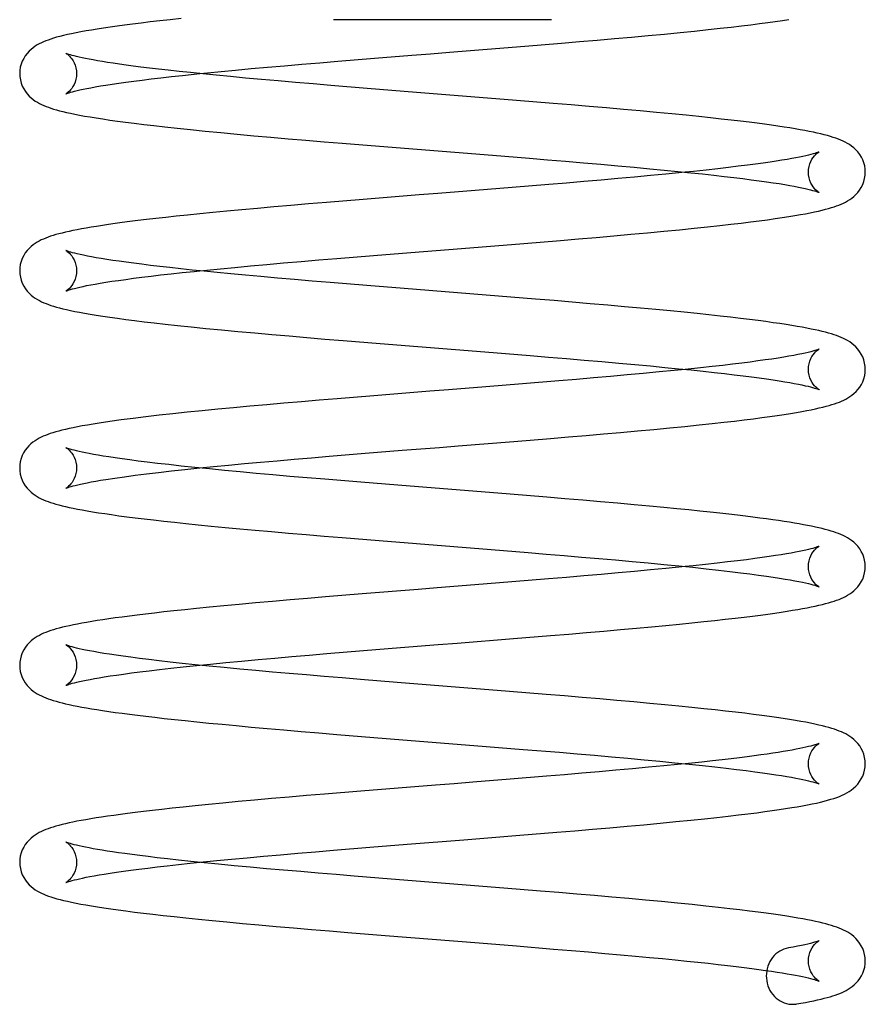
# Model space of a CAD drawing. Header units: inches. Extents: x 0 to 162, y 0 to 105.
# Tile 1 of 80: x 22.695 to 23.424, y 11.494 to 12.342. Entities that reach past the tile are written whole.
import ezdxf

# ---------------------------------------------------------------- set-up
doc = ezdxf.new("R2010")
doc.units = ezdxf.units.IN
doc.header["$LTSCALE"] = 8.904762
doc.header["$MEASUREMENT"] = 0
doc.linetypes.add('HIDDEN', pattern=[0.2, 0.1, -0.1])
doc.layers.get('0').update_dxf_attribs({"linetype": 'CONTINUOUS'})
doc.layers.add('DEFAULT_2', color=8, linetype='HIDDEN')

msp = doc.modelspace()

# ---------------------------------------------------------------- linework, layer by layer
at = {"color": 7, "linetype": 'Continuous'}
for p, q in [((23.15343, 12.34222), (22.96544, 12.34222)), ((23.09804, 12.31682), (23.13028, 12.31942)), ((23.13028, 12.31942), (23.16195, 12.32202)), ((22.96915, 12.30647), (23.00072, 12.30905)), ((23.0264, 12.2804), (22.9945, 12.28297)), ((23.12329, 12.27266), (23.0264, 12.2804)), ((23.00502, 12.23311), (23.10248, 12.22533)), ((23.11962, 12.1976), (23.08764, 12.19504)), ((23.15097, 12.20017), (23.11962, 12.1976)), ((22.99113, 12.18732), (22.95953, 12.18473)), ((23.0973, 12.14681), (23.12956, 12.1494)), ((23.12956, 12.1494), (23.16124, 12.15201)), ((22.96845, 12.13645), (23, 12.13903)), ((23, 12.13903), (23.0322, 12.14162)), ((23.02632, 12.11045), (22.99425, 12.11303)), ((23.10761, 12.10397), (23.02632, 12.11045)), ((23.00575, 12.0631), (23.10321, 12.05532)), ((23.12852, 12.02837), (23.09675, 12.02581)), ((23.15962, 12.03093), (23.12852, 12.02837)), ((23.00022, 12.0181), (22.9686, 12.01552)), ((23.12102, 11.97876), (23.15255, 11.98133)), ((22.96167, 11.96594), (22.9928, 11.96849)), ((22.9928, 11.96849), (23.02459, 11.97106)), ((23.02094, 11.94093), (22.98911, 11.9435)), ((23.11773, 11.9332), (23.02094, 11.94093)), ((23.00485, 11.89322), (23.10146, 11.8855)), ((23.1193, 11.85767), (23.08721, 11.85509)), ((23.15079, 11.86024), (23.1193, 11.85767)), ((22.99024, 11.84734), (22.95865, 11.84475)), ((23.12054, 11.80876), (23.15254, 11.81138)), ((22.95984, 11.79583), (22.99121, 11.79841)), ((22.99121, 11.79841), (23.02329, 11.801)), ((23.11719, 11.76329), (23.02044, 11.77101)), ((23.00035, 11.72362), (23.09716, 11.71589)), ((23.09716, 11.71589), (23.12905, 11.71332)), ((23.1491, 11.69015), (23.11769, 11.68758)), ((23.02111, 11.67987), (22.98911, 11.67729)), ((22.98911, 11.67729), (22.95767, 11.67471)), ((23.12621, 11.63927), (23.15795, 11.64187)), ((22.96534, 11.62633), (22.99679, 11.62891)), ((22.99679, 11.62891), (23.02891, 11.63149)), ((23.11218, 11.59373), (23.01519, 11.60148)), ((23.00993, 11.5529), (23.09109, 11.54642)), ((23.09109, 11.54642), (23.1233, 11.54383))]:
    msp.add_line(p, q, dxfattribs=at)
for points in [[(22.83407, 12.3432), (22.82469, 12.3422), (22.81584, 12.34122), (22.80751, 12.34026), (22.79967, 12.33933), (22.7923, 12.33842), (22.78538, 12.33753), (22.7789, 12.33665), (22.77283, 12.3358), (22.76714, 12.33497), (22.76181, 12.33414), (22.75682, 12.33333), (22.75214, 12.33253), (22.74774, 12.33174), (22.74361, 12.33095), (22.73974, 12.33017), (22.73613, 12.32938), (22.73277, 12.3286), (22.72966, 12.32782), (22.72678, 12.32705), (22.72411, 12.32627), (22.72165, 12.32549), (22.71941, 12.32471), (22.71738, 12.32395), (22.71548, 12.32316), (22.71366, 12.32233), (22.71186, 12.32143), (22.71007, 12.32044), (22.7083, 12.31933), (22.70653, 12.31808), (22.70476, 12.31665), (22.70303, 12.31502), (22.70136, 12.31318), (22.69979, 12.31112), (22.69839, 12.30887), (22.69718, 12.30645), (22.69621, 12.30387), (22.69549, 12.30116), (22.69506, 12.29835), (22.69494, 12.29575)], [(23.16195, 12.32202), (23.17747, 12.32332), (23.19273, 12.32463), (23.20768, 12.32593), (23.22233, 12.32724), (23.23673, 12.32855), (23.25076, 12.32987), (23.26419, 12.33118), (23.27681, 12.33245), (23.28843, 12.33367), (23.29893, 12.33481), (23.30841, 12.33588), (23.31711, 12.3369), (23.32521, 12.3379), (23.33276, 12.33887), (23.3398, 12.33981), (23.34634, 12.34073), (23.35241, 12.34162), (23.35804, 12.3425)], [(23.00072, 12.30905), (23.03294, 12.31163), (23.0492, 12.31293), (23.0655, 12.31423), (23.09804, 12.31682)], [(22.9945, 12.28297), (22.96322, 12.28553), (22.94781, 12.28682), (22.93262, 12.28812), (22.91777, 12.28941), (22.90342, 12.29068), (22.88969, 12.29193), (22.87668, 12.29315), (22.86443, 12.29433), (22.85294, 12.29547), (22.84222, 12.29657), (22.83228, 12.29762), (22.82308, 12.29863), (22.81458, 12.2996), (22.80674, 12.30053), (22.7995, 12.30142), (22.79282, 12.30227), (22.78664, 12.3031), (22.78091, 12.3039), (22.77562, 12.30467), (22.77073, 12.30541), (22.76623, 12.30613), (22.76209, 12.30682), (22.7583, 12.30749), (22.75484, 12.30814), (22.75168, 12.30876), (22.74882, 12.30936), (22.74624, 12.30993), (22.74393, 12.31047), (22.74189, 12.31098), (22.74012, 12.31146), (22.7386, 12.3119), (22.73734, 12.31229), (22.73634, 12.31263), (22.73558, 12.31291), (22.73506, 12.31312), (22.73479, 12.31324), (22.73478, 12.31325)], [(22.85014, 12.29575), (22.85671, 12.29642), (22.86851, 12.29758), (22.88108, 12.29878), (22.89443, 12.30001), (22.90851, 12.30128), (22.92318, 12.30258), (22.93828, 12.30388), (22.95363, 12.30518), (22.96915, 12.30647)], [(22.69494, 12.29575), (22.69506, 12.29316), (22.6955, 12.29033), (22.69621, 12.28762), (22.6972, 12.28502), (22.69841, 12.28259), (22.69983, 12.28032), (22.70142, 12.27826), (22.7031, 12.27641), (22.70486, 12.27478), (22.70663, 12.27336), (22.7084, 12.27211), (22.71018, 12.27101), (22.71197, 12.27002), (22.71379, 12.26911), (22.71567, 12.26826), (22.71763, 12.26746), (22.71969, 12.2667), (22.72187, 12.26595), (22.7242, 12.26521), (22.72669, 12.26449), (22.72936, 12.26376), (22.73225, 12.26303), (22.73536, 12.2623), (22.73873, 12.26156), (22.74241, 12.2608), (22.74643, 12.26001), (22.75084, 12.2592), (22.75565, 12.25837), (22.76088, 12.25751), (22.76652, 12.25664), (22.7726, 12.25574), (22.77916, 12.25482), (22.7862, 12.25388), (22.79377, 12.25291), (22.80189, 12.25191), (22.81061, 12.25089), (22.82012, 12.24981), (22.83066, 12.24867), (22.84232, 12.24745), (22.85497, 12.24618), (22.86842, 12.24487), (22.88247, 12.24354), (22.89687, 12.24223), (22.91153, 12.24092), (22.92648, 12.23962), (22.94175, 12.23832), (22.95728, 12.23701), (22.97303, 12.23571), (23.00502, 12.23311)], [(23.42394, 12.21078), (23.42381, 12.21336), (23.42339, 12.21613), (23.4227, 12.2188), (23.42174, 12.22136), (23.42054, 12.22379), (23.41913, 12.22608), (23.41752, 12.2282), (23.41579, 12.2301), (23.41398, 12.23178), (23.41214, 12.23325), (23.41031, 12.23452), (23.40849, 12.23564), (23.40664, 12.23665), (23.40476, 12.23757), (23.4028, 12.23844), (23.40077, 12.23925), (23.39862, 12.24004), (23.39635, 12.2408), (23.39393, 12.24154), (23.39135, 12.24228), (23.3886, 12.24301), (23.38566, 12.24373), (23.38252, 12.24446), (23.37917, 12.24518), (23.37561, 12.24591), (23.3718, 12.24664), (23.36775, 12.24738), (23.36342, 12.24813), (23.3588, 12.24889), (23.35388, 12.24966), (23.34863, 12.25045), (23.34304, 12.25125), (23.33706, 12.25207), (23.33065, 12.25292), (23.32376, 12.25379), (23.31634, 12.2547), (23.30835, 12.25564), (23.29973, 12.25661), (23.29045, 12.25762), (23.28041, 12.25868), (23.26939, 12.25981), (23.25716, 12.26102), (23.24389, 12.26229), (23.22994, 12.26358), (23.21555, 12.26488), (23.20079, 12.26618), (23.18574, 12.26748), (23.17043, 12.26878), (23.15491, 12.27007), (23.12329, 12.27266)], [(23.10248, 12.22533), (23.13438, 12.22275), (23.15007, 12.22146), (23.16559, 12.22017), (23.18094, 12.21887), (23.19603, 12.21757), (23.21069, 12.21628), (23.22475, 12.21501), (23.23807, 12.21377), (23.25061, 12.21258), (23.26239, 12.21142), (23.27342, 12.2103), (23.28371, 12.20922), (23.29331, 12.20818), (23.30226, 12.20717), (23.31061, 12.20619), (23.3184, 12.20524), (23.32565, 12.20431), (23.33239, 12.20341), (23.33862, 12.20254), (23.34436, 12.2017), (23.34962, 12.20089), (23.35442, 12.20011), (23.35877, 12.19936), (23.36269, 12.19865), (23.3662, 12.19797), (23.36932, 12.19733), (23.37208, 12.19673), (23.37452, 12.19616), (23.37667, 12.19563), (23.37852, 12.19514), (23.3801, 12.19468), (23.38141, 12.19428), (23.38245, 12.19393), (23.38324, 12.19364), (23.38377, 12.19342), (23.38407, 12.1933), (23.38409, 12.19329)], [(23.26873, 12.21078), (23.25184, 12.2091), (23.23864, 12.20783), (23.22484, 12.20656), (23.21065, 12.20527), (23.19615, 12.204), (23.18136, 12.20272), (23.1663, 12.20144), (23.15097, 12.20017)], [(23.16124, 12.15201), (23.17678, 12.15331), (23.19205, 12.15461), (23.20701, 12.15591), (23.22168, 12.15722), (23.23608, 12.15854), (23.25014, 12.15986), (23.26362, 12.16117), (23.27629, 12.16244), (23.28799, 12.16367), (23.29858, 12.16482), (23.30812, 12.16589), (23.31686, 12.16692), (23.32499, 12.16792), (23.33257, 12.16889), (23.33964, 12.16983), (23.3462, 12.17075), (23.3523, 12.17165), (23.35795, 12.17253), (23.36318, 12.17339), (23.368, 12.17422), (23.37242, 12.17503), (23.37645, 12.17582), (23.38013, 12.17658), (23.38351, 12.17732), (23.38662, 12.17806), (23.38951, 12.17878), (23.39219, 12.17951), (23.39468, 12.18024), (23.397, 12.18097), (23.39918, 12.18172), (23.40124, 12.18249), (23.4032, 12.18329), (23.40508, 12.18413), (23.40691, 12.18504), (23.4087, 12.18603), (23.41047, 12.18713), (23.41224, 12.18838), (23.41402, 12.18981), (23.41577, 12.19144), (23.41746, 12.19328), (23.41904, 12.19535), (23.42046, 12.19761), (23.42168, 12.20004), (23.42266, 12.20264), (23.42338, 12.20536), (23.42381, 12.20818), (23.42394, 12.21078)], [(23.08764, 12.19504), (23.05537, 12.19246), (23.03922, 12.19118), (22.99113, 12.18732)], [(22.95953, 12.18473), (22.94401, 12.18343), (22.92883, 12.18214), (22.9141, 12.18086), (22.89991, 12.1796), (22.88635, 12.17837), (22.8735, 12.17717), (22.86143, 12.17601), (22.85018, 12.1749), (22.8397, 12.17384), (22.82994, 12.17281), (22.82082, 12.17182), (22.81231, 12.17086), (22.80435, 12.16994), (22.79691, 12.16904), (22.78994, 12.16816), (22.78342, 12.16731), (22.77732, 12.16648), (22.77162, 12.16567), (22.76628, 12.16488), (22.76129, 12.16411), (22.75663, 12.16335), (22.75227, 12.1626), (22.7482, 12.16187), (22.7444, 12.16115), (22.74084, 12.16044), (22.73752, 12.15973), (22.7344, 12.15903), (22.73149, 12.15833), (22.72876, 12.15763), (22.7262, 12.15693), (22.7238, 12.15622), (22.72154, 12.1555), (22.71941, 12.15476), (22.71738, 12.15399), (22.71545, 12.15319), (22.71359, 12.15235), (22.71178, 12.15144), (22.71001, 12.15045), (22.70825, 12.14934), (22.7065, 12.1481), (22.70474, 12.14667), (22.703, 12.14504), (22.70134, 12.1432), (22.69977, 12.14114), (22.69837, 12.13889), (22.69717, 12.13647), (22.6962, 12.13389), (22.69549, 12.1312), (22.69506, 12.1284), (22.69494, 12.1258)], [(23.0322, 12.14162), (23.06476, 12.14421), (23.0973, 12.14681)], [(22.99425, 12.11303), (22.96266, 12.11563), (22.94707, 12.11693), (22.93181, 12.11823), (22.91705, 12.11952), (22.90295, 12.12077), (22.88962, 12.12198), (22.87704, 12.12316), (22.86519, 12.1243), (22.85404, 12.1254), (22.84356, 12.12647), (22.83372, 12.12751), (22.8245, 12.12852), (22.81587, 12.12949), (22.80782, 12.13044), (22.80031, 12.13136), (22.79331, 12.13225), (22.78681, 12.13312), (22.78078, 12.13396), (22.77518, 12.13478), (22.77001, 12.13557), (22.76525, 12.13634), (22.76089, 12.13708), (22.75691, 12.13779), (22.75331, 12.13848), (22.75007, 12.13914), (22.74718, 12.13976), (22.74462, 12.14035), (22.74241, 12.1409), (22.7405, 12.1414), (22.7389, 12.14186), (22.73757, 12.14227), (22.7365, 12.14262), (22.73569, 12.14292), (22.73513, 12.14314), (22.73482, 12.14328), (22.73479, 12.14328)], [(22.85014, 12.1258), (22.85626, 12.12642), (22.86801, 12.12758), (22.88053, 12.12877), (22.89382, 12.13), (22.90786, 12.13127), (22.9225, 12.13256), (22.93758, 12.13386), (22.95293, 12.13516), (22.96845, 12.13645)], [(22.69494, 12.1258), (22.69506, 12.1232), (22.6955, 12.12038), (22.69621, 12.11766), (22.6972, 12.11507), (22.69841, 12.11263), (22.69983, 12.11037), (22.70142, 12.1083), (22.7031, 12.10646), (22.70486, 12.10483), (22.70663, 12.1034), (22.7084, 12.10216), (22.71018, 12.10105), (22.71197, 12.10006), (22.71379, 12.09915), (22.71567, 12.09831), (22.71763, 12.09751), (22.71969, 12.09674), (22.72187, 12.09599), (22.7242, 12.09526), (22.72669, 12.09453), (22.72937, 12.09381), (22.73225, 12.09308), (22.73537, 12.09234), (22.73875, 12.0916), (22.74244, 12.09083), (22.74648, 12.09005), (22.7509, 12.08924), (22.75573, 12.0884), (22.76097, 12.08754), (22.76663, 12.08666), (22.77274, 12.08577), (22.77932, 12.08484), (22.78639, 12.0839), (22.79399, 12.08292), (22.80214, 12.08193), (22.8109, 12.0809), (22.82048, 12.07982), (22.83111, 12.07866), (22.84284, 12.07744), (22.85555, 12.07616), (22.86905, 12.07485), (22.88312, 12.07353), (22.89752, 12.07221), (22.9122, 12.07091), (22.92716, 12.06961), (22.94244, 12.0683), (22.95799, 12.067), (22.97374, 12.0657), (23.00575, 12.0631)], [(23.42394, 12.04082), (23.42381, 12.04344), (23.42337, 12.04627), (23.42265, 12.04899), (23.42166, 12.05158), (23.42045, 12.05402), (23.41902, 12.05628), (23.41744, 12.05834), (23.41575, 12.06018), (23.41399, 12.06181), (23.41222, 12.06324), (23.41045, 12.06448), (23.40868, 12.06558), (23.40689, 12.06657), (23.40506, 12.06748), (23.40318, 12.06832), (23.40121, 12.06912), (23.39916, 12.06989), (23.39699, 12.07063), (23.39469, 12.07136), (23.39224, 12.07207), (23.38964, 12.07278), (23.38685, 12.07349), (23.38386, 12.0742), (23.38067, 12.07491), (23.37724, 12.07562), (23.37356, 12.07635), (23.3696, 12.07709), (23.36532, 12.07785), (23.36072, 12.07862), (23.35574, 12.07942), (23.35036, 12.08024), (23.34455, 12.08108), (23.33826, 12.08196), (23.33147, 12.08286), (23.32415, 12.08379), (23.31628, 12.08475), (23.30785, 12.08574), (23.29883, 12.08676), (23.28918, 12.08781), (23.27885, 12.08889), (23.26781, 12.09001), (23.25602, 12.09117), (23.24349, 12.09237), (23.23026, 12.0936), (23.21635, 12.09486), (23.20184, 12.09614), (23.1868, 12.09744), (23.17135, 12.09875), (23.15561, 12.10006), (23.13972, 12.10137), (23.10761, 12.10397)], [(23.10321, 12.05532), (23.1351, 12.05274), (23.15078, 12.05145), (23.1663, 12.05015), (23.18164, 12.04885), (23.19671, 12.04755), (23.21134, 12.04626), (23.22535, 12.045), (23.23862, 12.04377), (23.25111, 12.04257), (23.26284, 12.04142), (23.27381, 12.04031), (23.28406, 12.03923), (23.29362, 12.03819), (23.30254, 12.03718), (23.31085, 12.0362), (23.31861, 12.03525), (23.32584, 12.03433), (23.33255, 12.03344), (23.33875, 12.03257), (23.34447, 12.03173), (23.34971, 12.03092), (23.35449, 12.03014), (23.35883, 12.02939), (23.36273, 12.02868), (23.36622, 12.02801), (23.36933, 12.02737), (23.37209, 12.02677), (23.37453, 12.02621), (23.37667, 12.02567), (23.37853, 12.02518), (23.3801, 12.02473), (23.38141, 12.02432), (23.38245, 12.02397), (23.38324, 12.02369), (23.38377, 12.02347), (23.38407, 12.02334), (23.38409, 12.02333)], [(23.15255, 11.98133), (23.16805, 11.98262), (23.18333, 11.98391), (23.19832, 11.9852), (23.213, 11.98649), (23.2274, 11.98779), (23.24155, 11.98909), (23.25528, 11.9904), (23.26836, 11.99169), (23.2806, 11.99293), (23.29184, 11.99412), (23.30197, 11.99524), (23.31115, 11.99629), (23.3196, 11.9973), (23.32749, 11.99828), (23.33484, 11.99923), (23.34169, 12.00016), (23.34806, 12.00107), (23.35397, 12.00195), (23.35946, 12.00282), (23.36453, 12.00366), (23.36921, 12.00448), (23.37349, 12.00528), (23.3774, 12.00605), (23.38097, 12.0068), (23.38425, 12.00754), (23.38728, 12.00826), (23.3901, 12.00898), (23.39271, 12.0097), (23.39514, 12.01042), (23.39741, 12.01115), (23.39955, 12.01189), (23.40157, 12.01266), (23.40349, 12.01346), (23.40534, 12.0143), (23.40715, 12.01521), (23.40891, 12.01621), (23.41067, 12.01731), (23.41242, 12.01856), (23.41418, 12.01999), (23.41591, 12.02163), (23.41757, 12.02347), (23.41913, 12.02553), (23.42053, 12.02777), (23.42172, 12.03019), (23.42269, 12.03277), (23.42339, 12.03546), (23.42381, 12.03826), (23.42394, 12.04082)], [(23.26874, 12.04082), (23.25902, 12.03984), (23.24611, 12.03859), (23.2325, 12.03731), (23.21855, 12.03603), (23.20431, 12.03476), (23.18975, 12.03349), (23.17483, 12.03221), (23.15962, 12.03093)], [(23.09675, 12.02581), (23.06458, 12.02324), (23.04843, 12.02196), (23.00022, 12.0181)], [(22.9686, 12.01552), (22.95306, 12.01423), (22.93774, 12.01294), (22.92268, 12.01165), (22.90791, 12.01036), (22.89346, 12.00906), (22.87935, 12.00776), (22.86564, 12.00646), (22.85233, 12.00516), (22.83946, 12.00386), (22.82706, 12.00255), (22.81514, 12.00123), (22.80372, 11.99991), (22.79281, 11.99857), (22.78244, 11.99723), (22.77263, 11.99586), (22.76353, 11.9945)], [(22.76353, 11.9945), (22.75832, 11.99367), (22.75342, 11.99285), (22.74892, 11.99205), (22.7448, 11.99128), (22.74102, 11.99052), (22.73753, 11.98978), (22.73431, 11.98906), (22.73132, 11.98834), (22.72856, 11.98762), (22.72598, 11.98691), (22.72358, 11.9862), (22.72132, 11.98547), (22.71921, 11.98473), (22.7172, 11.98397), (22.71529, 11.98317), (22.71345, 11.98233), (22.71166, 11.98142), (22.7099, 11.98042), (22.70815, 11.97932), (22.7064, 11.97807), (22.70465, 11.97664), (22.70293, 11.97501), (22.70127, 11.97317), (22.69972, 11.97112), (22.69833, 11.96887), (22.69715, 11.96646), (22.69619, 11.9639), (22.69549, 11.96121), (22.69506, 11.95843), (22.69494, 11.95584)], [(23.02459, 11.97106), (23.05674, 11.97362), (23.07287, 11.9749), (23.12102, 11.97876)], [(22.98911, 11.9435), (22.95796, 11.94606), (22.94275, 11.94734), (22.92781, 11.94862), (22.91318, 11.9499), (22.89892, 11.95118), (22.88507, 11.95245), (22.87161, 11.95372), (22.8585, 11.955), (22.84591, 11.95627), (22.83413, 11.95751), (22.82337, 11.95869), (22.81363, 11.9598), (22.80488, 11.96084), (22.79699, 11.96183), (22.78982, 11.96276), (22.78328, 11.96365), (22.77733, 11.9645), (22.77192, 11.96532), (22.767, 11.9661), (22.76255, 11.96684), (22.75853, 11.96754), (22.75492, 11.96821), (22.75168, 11.96885), (22.74878, 11.96945), (22.74619, 11.97003), (22.74388, 11.97057), (22.74184, 11.97108), (22.74008, 11.97156), (22.73857, 11.972), (22.73732, 11.97239), (22.73632, 11.97273), (22.73557, 11.97301), (22.73506, 11.97321), (22.73479, 11.97333), (22.73478, 11.97334)], [(22.85013, 11.95585), (22.86199, 11.95703), (22.87507, 11.9583), (22.8886, 11.95957), (22.90253, 11.96084), (22.91684, 11.96211), (22.93149, 11.96338), (22.94645, 11.96466), (22.96167, 11.96594)], [(22.69494, 11.95585), (22.69506, 11.95327), (22.69549, 11.95047), (22.69619, 11.94777), (22.69716, 11.94519), (22.69836, 11.94277), (22.69976, 11.94052), (22.70132, 11.93846), (22.70299, 11.93662), (22.70473, 11.93498), (22.70649, 11.93355), (22.70825, 11.93231), (22.71001, 11.9312), (22.71178, 11.93021), (22.71359, 11.9293), (22.71545, 11.92845), (22.71738, 11.92765), (22.71941, 11.92689), (22.72155, 11.92614), (22.72382, 11.92542), (22.72623, 11.9247), (22.72882, 11.924), (22.73158, 11.92329), (22.73455, 11.92258), (22.73773, 11.92186), (22.74114, 11.92114), (22.74483, 11.92041), (22.74881, 11.91966), (22.75312, 11.91889), (22.75778, 11.91811), (22.76283, 11.9173), (22.76827, 11.91646), (22.77414, 11.91561), (22.78044, 11.91473), (22.78721, 11.91383), (22.79444, 11.91291), (22.80217, 11.91197), (22.81039, 11.911), (22.81913, 11.91001), (22.82842, 11.909), (22.83829, 11.90795), (22.84882, 11.90688), (22.86004, 11.90577), (22.872, 11.90462), (22.88469, 11.90343), (22.89808, 11.90221), (22.91211, 11.90096), (22.92672, 11.89969), (22.94182, 11.8984), (22.9573, 11.8971), (22.97303, 11.8958), (23.00485, 11.89322)], [(23.42394, 11.87087), (23.42381, 11.87349), (23.42338, 11.87629), (23.42267, 11.87898), (23.4217, 11.88154), (23.4205, 11.88396), (23.41909, 11.88622), (23.4175, 11.88832), (23.41578, 11.8902), (23.41399, 11.89186), (23.41217, 11.89332), (23.41036, 11.89458), (23.40853, 11.89571), (23.40669, 11.89672), (23.40481, 11.89764), (23.40289, 11.89849), (23.40091, 11.89929), (23.39884, 11.90005), (23.39668, 11.90078), (23.39441, 11.90149), (23.392, 11.90219), (23.38946, 11.90287), (23.38676, 11.90355), (23.3839, 11.90423), (23.38087, 11.90491), (23.37765, 11.90559), (23.37424, 11.90626), (23.37064, 11.90695), (23.36683, 11.90763), (23.3628, 11.90832), (23.35853, 11.90902), (23.35401, 11.90973), (23.34922, 11.91045), (23.34414, 11.91119), (23.33876, 11.91193), (23.33306, 11.9127), (23.327, 11.91348), (23.32057, 11.91428), (23.31371, 11.9151), (23.3064, 11.91595), (23.29858, 11.91683), (23.29023, 11.91774), (23.28129, 11.91868), (23.27172, 11.91967), (23.26142, 11.92069), (23.25022, 11.92178), (23.23795, 11.92293), (23.22464, 11.92415), (23.21044, 11.92543), (23.19558, 11.92673), (23.18038, 11.92803), (23.16502, 11.92932), (23.14945, 11.93061), (23.11773, 11.9332)], [(23.10146, 11.8855), (23.13322, 11.88294), (23.14883, 11.88165), (23.1642, 11.88038), (23.17931, 11.8791), (23.19414, 11.87782), (23.20867, 11.87655), (23.22291, 11.87527), (23.2368, 11.87398), (23.25023, 11.8727), (23.2631, 11.87144), (23.27528, 11.8702), (23.28672, 11.86899), (23.29738, 11.86781), (23.30723, 11.86668), (23.31627, 11.86559), (23.3245, 11.86455), (23.33195, 11.86356), (23.33864, 11.86263), (23.34464, 11.86175), (23.35003, 11.86091), (23.35487, 11.86012), (23.35922, 11.85937), (23.36312, 11.85866), (23.3666, 11.85798), (23.36969, 11.85734), (23.37244, 11.85674), (23.37485, 11.85617), (23.37696, 11.85565), (23.37877, 11.85516), (23.38031, 11.85471), (23.38157, 11.85431), (23.38257, 11.85398), (23.38332, 11.8537), (23.38382, 11.8535), (23.38408, 11.85338), (23.3841, 11.85337)], [(23.26872, 11.87087), (23.2519, 11.86919), (23.23883, 11.86794), (23.22505, 11.86666), (23.21079, 11.86538), (23.19623, 11.86409), (23.18139, 11.86281), (23.16623, 11.86153), (23.15079, 11.86024)], [(23.15254, 11.81138), (23.16827, 11.81268), (23.18366, 11.81398), (23.19858, 11.81527), (23.21293, 11.81653), (23.22666, 11.81776), (23.23971, 11.81897), (23.25205, 11.82013), (23.26364, 11.82126), (23.27451, 11.82235), (23.28471, 11.82341), (23.29427, 11.82443), (23.30322, 11.82542), (23.3116, 11.82639), (23.31944, 11.82732), (23.32675, 11.82823), (23.33356, 11.82911), (23.3399, 11.82996), (23.3458, 11.83079), (23.3513, 11.83159), (23.35643, 11.83238), (23.36121, 11.83315), (23.36568, 11.8339), (23.36986, 11.83465), (23.37375, 11.83538), (23.37739, 11.8361), (23.38079, 11.83681), (23.38397, 11.83752), (23.38694, 11.83822), (23.38972, 11.83893), (23.39232, 11.83964), (23.39476, 11.84035), (23.39705, 11.84108), (23.39922, 11.84182), (23.40127, 11.84259), (23.40323, 11.84339), (23.40511, 11.84424), (23.40693, 11.84515), (23.40872, 11.84614), (23.41049, 11.84724), (23.41226, 11.84848), (23.41403, 11.84991), (23.41578, 11.85154), (23.41747, 11.85339), (23.41905, 11.85545), (23.42047, 11.85771), (23.42168, 11.86014), (23.42266, 11.86274), (23.42338, 11.86545), (23.42381, 11.86827), (23.42394, 11.87087)], [(23.08721, 11.85509), (23.0548, 11.85251), (23.03857, 11.85122), (22.99024, 11.84734)], [(22.95865, 11.84475), (22.94319, 11.84345), (22.92797, 11.84215), (22.91294, 11.84085), (22.89822, 11.83954), (22.88409, 11.83825), (22.87082, 11.83701), (22.85858, 11.83583), (22.84746, 11.83472), (22.8373, 11.83368), (22.82792, 11.83268), (22.81919, 11.83173), (22.81106, 11.83081), (22.80344, 11.82992), (22.7963, 11.82905), (22.78959, 11.82821), (22.78328, 11.82738), (22.77735, 11.82658), (22.77179, 11.82579), (22.76655, 11.82501), (22.76163, 11.82425), (22.75701, 11.8235), (22.75267, 11.82276), (22.7486, 11.82204), (22.74478, 11.82132), (22.7412, 11.8206), (22.73785, 11.8199), (22.73471, 11.81919), (22.73176, 11.81849), (22.729, 11.81779), (22.72642, 11.81708), (22.72399, 11.81637), (22.72171, 11.81564), (22.71956, 11.8149), (22.71752, 11.81414), (22.71557, 11.81334), (22.7137, 11.81249), (22.71188, 11.81158), (22.7101, 11.81059), (22.70834, 11.80949), (22.70658, 11.80825), (22.70481, 11.80682), (22.70306, 11.80519), (22.70138, 11.80335), (22.69981, 11.80129), (22.6984, 11.79903), (22.69719, 11.79661), (22.69621, 11.79402), (22.6955, 11.79131), (22.69507, 11.7885), (22.69494, 11.78589)], [(23.02329, 11.801), (23.05574, 11.80359), (23.07201, 11.80488), (23.12054, 11.80876)], [(23.02044, 11.77101), (22.98862, 11.77358), (22.97296, 11.77486), (22.95751, 11.77614), (22.9423, 11.77743), (22.92737, 11.77871), (22.91279, 11.77998), (22.89855, 11.78126), (22.88463, 11.78254), (22.87113, 11.78381), (22.8583, 11.78507), (22.8463, 11.78628), (22.83513, 11.78745), (22.82476, 11.78858), (22.81518, 11.78967), (22.80636, 11.79071), (22.79827, 11.79171), (22.79088, 11.79266), (22.78416, 11.79358), (22.77804, 11.79444), (22.7725, 11.79527), (22.76746, 11.79607), (22.76291, 11.79682), (22.7588, 11.79754), (22.75511, 11.79822), (22.75181, 11.79887), (22.74887, 11.79948), (22.74624, 11.80006), (22.74391, 11.80061), (22.74186, 11.80113), (22.74008, 11.80161), (22.73857, 11.80205), (22.73731, 11.80244), (22.73631, 11.80278), (22.73556, 11.80306), (22.73505, 11.80326), (22.73479, 11.80338), (22.73477, 11.80338)], [(22.85014, 11.78589), (22.85955, 11.78684), (22.87262, 11.78811), (22.8863, 11.7894), (22.90039, 11.79069), (22.9148, 11.79198), (22.92952, 11.79326), (22.94453, 11.79454), (22.95984, 11.79583)], [(22.69494, 11.78589), (22.69506, 11.78331), (22.69549, 11.7805), (22.6962, 11.7778), (22.69717, 11.77522), (22.69837, 11.77279), (22.69978, 11.77054), (22.70135, 11.76848), (22.70302, 11.76663), (22.70476, 11.765), (22.70653, 11.76357), (22.70829, 11.76232), (22.71005, 11.76122), (22.71183, 11.76023), (22.71364, 11.75932), (22.7155, 11.75847), (22.71745, 11.75767), (22.71948, 11.7569), (22.72163, 11.75616), (22.7239, 11.75544), (22.72631, 11.75473), (22.72889, 11.75402), (22.73163, 11.75332), (22.73457, 11.75262), (22.7377, 11.75192), (22.74104, 11.75121), (22.7446, 11.7505), (22.74841, 11.74978), (22.75248, 11.74905), (22.75683, 11.74831), (22.76147, 11.74756), (22.76641, 11.74679), (22.77169, 11.74601), (22.77732, 11.74521), (22.78331, 11.74439), (22.78969, 11.74356), (22.79648, 11.74271), (22.8037, 11.74183), (22.81139, 11.74093), (22.81957, 11.74001), (22.82829, 11.73906), (22.83759, 11.73807), (22.84751, 11.73706), (22.85811, 11.736), (22.86947, 11.7349), (22.88164, 11.73376), (22.89461, 11.73257), (22.90829, 11.73134), (22.92262, 11.73009), (22.93749, 11.72881), (22.95281, 11.72752), (22.96847, 11.72622), (23.00035, 11.72362)], [(23.42394, 11.70091), (23.42381, 11.70351), (23.42338, 11.70632), (23.42267, 11.70902), (23.4217, 11.7116), (23.42049, 11.71402), (23.41909, 11.71627), (23.41753, 11.71833), (23.41585, 11.72017), (23.41412, 11.7218), (23.41235, 11.72323), (23.4106, 11.72447), (23.40884, 11.72558), (23.40706, 11.72657), (23.40525, 11.72748), (23.4034, 11.72832), (23.40146, 11.72912), (23.39943, 11.72988), (23.39728, 11.73063), (23.39499, 11.73136), (23.39253, 11.73208), (23.38987, 11.73281), (23.38698, 11.73355), (23.38383, 11.73429), (23.38041, 11.73505), (23.3767, 11.73582), (23.37268, 11.73661), (23.36835, 11.73741), (23.36367, 11.73822), (23.35864, 11.73905), (23.35323, 11.7399), (23.34744, 11.74076), (23.34124, 11.74164), (23.33462, 11.74253), (23.32755, 11.74345), (23.32003, 11.74439), (23.31202, 11.74534), (23.30351, 11.74632), (23.29445, 11.74733), (23.28478, 11.74836), (23.27441, 11.74944), (23.26326, 11.75056), (23.25123, 11.75173), (23.2383, 11.75295), (23.22445, 11.75422), (23.20987, 11.75552), (23.19494, 11.75683), (23.17982, 11.75812), (23.16449, 11.75941), (23.14892, 11.7607), (23.11719, 11.76329)], [(23.12905, 11.71332), (23.16024, 11.71075), (23.17546, 11.70947), (23.19039, 11.70819), (23.20501, 11.70692), (23.21931, 11.70564), (23.23328, 11.70436), (23.24686, 11.70307), (23.25986, 11.70181), (23.2721, 11.70057), (23.28353, 11.69938), (23.29414, 11.69822), (23.30394, 11.69711), (23.31294, 11.69604), (23.32115, 11.69502), (23.3286, 11.69406), (23.33532, 11.69314), (23.34137, 11.69228), (23.34684, 11.69146), (23.35179, 11.69068), (23.35626, 11.68993), (23.36028, 11.68923), (23.3639, 11.68855), (23.36714, 11.68792), (23.37005, 11.68731), (23.37265, 11.68674), (23.37496, 11.68619), (23.377, 11.68568), (23.37877, 11.6852), (23.38028, 11.68476), (23.38153, 11.68437), (23.38254, 11.68403), (23.3833, 11.68375), (23.38381, 11.68355), (23.38408, 11.68343), (23.3841, 11.68342)], [(23.26873, 11.70091), (23.26216, 11.70025), (23.25015, 11.69907), (23.2371, 11.69783), (23.22325, 11.69655), (23.20897, 11.69526), (23.19445, 11.69398), (23.17964, 11.69271), (23.1645, 11.69143), (23.1491, 11.69015)], [(23.15795, 11.64187), (23.17351, 11.64317), (23.1888, 11.64447), (23.2038, 11.64577), (23.2185, 11.64707), (23.23294, 11.64838), (23.24708, 11.6497), (23.2607, 11.65102), (23.27347, 11.65229), (23.28523, 11.65351), (23.29597, 11.65466), (23.30574, 11.65576), (23.31464, 11.65679), (23.3228, 11.65778), (23.3303, 11.65873), (23.33723, 11.65964), (23.34366, 11.66053), (23.34966, 11.66139), (23.35524, 11.66224), (23.36045, 11.66307), (23.36531, 11.66388), (23.36985, 11.66469), (23.37408, 11.66548), (23.37805, 11.66628), (23.38176, 11.66707), (23.38522, 11.66786), (23.38846, 11.66865), (23.39147, 11.66944), (23.39427, 11.67025), (23.3969, 11.67107), (23.39936, 11.67192), (23.40168, 11.67279), (23.40386, 11.67371), (23.40593, 11.67468), (23.40793, 11.67573), (23.40989, 11.6769), (23.41184, 11.67822), (23.41376, 11.67973), (23.41564, 11.68145), (23.41742, 11.68338), (23.41905, 11.6855), (23.42048, 11.68779), (23.42169, 11.69021), (23.42266, 11.69278), (23.42337, 11.69546), (23.4238, 11.69827), (23.42394, 11.70091)], [(23.11769, 11.68758), (23.0857, 11.68502), (23.06957, 11.68373), (23.05341, 11.68244), (23.02111, 11.67987)], [(22.95767, 11.67471), (22.94229, 11.67342), (22.92712, 11.67213), (22.91215, 11.67082), (22.89748, 11.66952), (22.88337, 11.66823), (22.87, 11.66697), (22.85757, 11.66577), (22.84619, 11.66464), (22.83584, 11.66357), (22.82632, 11.66256), (22.8175, 11.66159), (22.8093, 11.66065), (22.80167, 11.65975), (22.79457, 11.65888), (22.78797, 11.65804), (22.7818, 11.65723), (22.77603, 11.65644), (22.77062, 11.65566), (22.76554, 11.6549), (22.76076, 11.65416), (22.75626, 11.65342), (22.75204, 11.6527), (22.74807, 11.65198), (22.74434, 11.65128), (22.74084, 11.65057), (22.73754, 11.64988), (22.73445, 11.64918), (22.73153, 11.64848), (22.7288, 11.64778), (22.72624, 11.64708), (22.72383, 11.64636), (22.72156, 11.64564), (22.71942, 11.6449), (22.71739, 11.64413), (22.71546, 11.64333), (22.7136, 11.64249), (22.71179, 11.64158), (22.71002, 11.64059), (22.70826, 11.63949), (22.70651, 11.63824), (22.70475, 11.63681), (22.70301, 11.63518), (22.70134, 11.63334), (22.69978, 11.63128), (22.69837, 11.62903), (22.69717, 11.62661), (22.6962, 11.62403), (22.69549, 11.62133), (22.69506, 11.61853), (22.69494, 11.61593)], [(23.02891, 11.63149), (23.07769, 11.63538), (23.12621, 11.63927)], [(23.01519, 11.60148), (22.98339, 11.60405), (22.96776, 11.60534), (22.95235, 11.60662), (22.93719, 11.60791), (22.92234, 11.60919), (22.90785, 11.61047), (22.89369, 11.61174), (22.87983, 11.61303), (22.86646, 11.61431), (22.85391, 11.61555), (22.84236, 11.61673), (22.83181, 11.61785), (22.82223, 11.61891), (22.81353, 11.6199), (22.8056, 11.62085), (22.79837, 11.62174), (22.79176, 11.62259), (22.7857, 11.62341), (22.78014, 11.62419), (22.77503, 11.62494), (22.77032, 11.62566), (22.76596, 11.62636), (22.76194, 11.62703), (22.75823, 11.62769), (22.75482, 11.62832), (22.75171, 11.62894), (22.74887, 11.62953), (22.7463, 11.63009), (22.74399, 11.63064), (22.74194, 11.63115), (22.74016, 11.63163), (22.73863, 11.63207), (22.73736, 11.63247), (22.73635, 11.63281), (22.73559, 11.63309), (22.73507, 11.6333), (22.7348, 11.63342), (22.73478, 11.63343)], [(22.85014, 11.61594), (22.86496, 11.61742), (22.87762, 11.61863), (22.89101, 11.61988), (22.90507, 11.62116), (22.91966, 11.62245), (22.93465, 11.62375), (22.94989, 11.62504), (22.96534, 11.62633)], [(22.69494, 11.61594), (22.69506, 11.61334), (22.6955, 11.61052), (22.69621, 11.6078), (22.6972, 11.60521), (22.69841, 11.60277), (22.69983, 11.60051), (22.70141, 11.59845), (22.70309, 11.5966), (22.70485, 11.59497), (22.70662, 11.59355), (22.7084, 11.5923), (22.71017, 11.59119), (22.71197, 11.5902), (22.71378, 11.58929), (22.71565, 11.58845), (22.71759, 11.58766), (22.71965, 11.58689), (22.72187, 11.58613), (22.72428, 11.58537), (22.7269, 11.58461), (22.72973, 11.58385), (22.73278, 11.58308), (22.73609, 11.58232), (22.73966, 11.58154), (22.74351, 11.58076), (22.74765, 11.57996), (22.7521, 11.57916), (22.75688, 11.57834), (22.76202, 11.57751), (22.76753, 11.57667), (22.77345, 11.5758), (22.77979, 11.57491), (22.78657, 11.57401), (22.79383, 11.57308), (22.80158, 11.57213), (22.80985, 11.57115), (22.81866, 11.57016), (22.82806, 11.56913), (22.83816, 11.56806), (22.84905, 11.56695), (22.86084, 11.56578), (22.87349, 11.56457), (22.88696, 11.56331), (22.90115, 11.56202), (22.91593, 11.56072), (22.9311, 11.5594), (22.94649, 11.5581), (22.96206, 11.5568), (22.97784, 11.5555), (23.00993, 11.5529)], [(23.42394, 11.53096), (23.42381, 11.53356), (23.42338, 11.53637), (23.42266, 11.53908), (23.42169, 11.54167), (23.42048, 11.54409), (23.41907, 11.54635), (23.4175, 11.54841), (23.41582, 11.55025), (23.41408, 11.55188), (23.41231, 11.5533), (23.41055, 11.55455), (23.40879, 11.55565), (23.40701, 11.55664), (23.40519, 11.55755), (23.40332, 11.5584), (23.40138, 11.5592), (23.39934, 11.55996), (23.39719, 11.5607), (23.39492, 11.56143), (23.3925, 11.56214), (23.38993, 11.56284), (23.38718, 11.56354), (23.38423, 11.56425), (23.38107, 11.56495), (23.37768, 11.56567), (23.37403, 11.5664), (23.37009, 11.56714), (23.36582, 11.5679), (23.36119, 11.56868), (23.35616, 11.56949), (23.35071, 11.57032), (23.3448, 11.57118), (23.33841, 11.57207), (23.33149, 11.57299), (23.324, 11.57394), (23.31589, 11.57493), (23.30706, 11.57596), (23.29735, 11.57706), (23.28658, 11.57822), (23.27474, 11.57945), (23.26193, 11.58073), (23.24836, 11.58204), (23.23435, 11.58336), (23.22005, 11.58466), (23.20544, 11.58596), (23.19048, 11.58726), (23.17524, 11.58856), (23.15976, 11.58985), (23.14406, 11.59115), (23.11218, 11.59373)], [(23.1233, 11.54383), (23.15511, 11.54122), (23.17052, 11.53994), (23.18536, 11.53867), (23.19952, 11.53744), (23.21296, 11.53625), (23.22571, 11.5351), (23.23777, 11.53398), (23.24915, 11.5329), (23.25988, 11.53185), (23.27, 11.53083), (23.27955, 11.52984), (23.28855, 11.52888), (23.29704, 11.52794), (23.30503, 11.52703), (23.31253, 11.52614), (23.31955, 11.52527), (23.3261, 11.52443), (23.33219, 11.52362), (23.33783, 11.52283), (23.34306, 11.52207), (23.3479, 11.52134), (23.35236, 11.52063), (23.35646, 11.51994), (23.36024, 11.51928), (23.36369, 11.51864), (23.36685, 11.51802), (23.36973, 11.51743), (23.37233, 11.51685), (23.37467, 11.51631), (23.37675, 11.51579), (23.37857, 11.5153), (23.38012, 11.51486), (23.38142, 11.51445), (23.38246, 11.51411), (23.38324, 11.51382), (23.38378, 11.5136), (23.38407, 11.51348), (23.38409, 11.51347)], [(23.36486, 11.49385), (23.36843, 11.49448), (23.37239, 11.49521), (23.37608, 11.49592), (23.37953, 11.49663), (23.38274, 11.49733), (23.38575, 11.49803), (23.38855, 11.49872), (23.39116, 11.49941), (23.39362, 11.5001), (23.39592, 11.5008), (23.39809, 11.50152), (23.40015, 11.50225), (23.4021, 11.50301), (23.40398, 11.50381), (23.40579, 11.50465), (23.40755, 11.50556), (23.40928, 11.50656), (23.411, 11.50767), (23.41273, 11.50893), (23.41445, 11.51037), (23.41614, 11.512), (23.41777, 11.51384), (23.41928, 11.51589), (23.42064, 11.51811), (23.4218, 11.5205), (23.42273, 11.52304), (23.42341, 11.52569), (23.42382, 11.52844), (23.42394, 11.53096)], [(23.33901, 11.52266), (23.3389, 11.52212), (23.33865, 11.51995), (23.33858, 11.51805)], [(23.33858, 11.51805), (23.33865, 11.5161), (23.33891, 11.5139), (23.33935, 11.51173), (23.33997, 11.50961), (23.34076, 11.50756), (23.34173, 11.5056), (23.34285, 11.50374), (23.34412, 11.502), (23.34552, 11.5004), (23.34705, 11.49895), (23.34869, 11.49766), (23.35042, 11.49653), (23.35224, 11.49557), (23.35412, 11.4948), (23.35606, 11.49421), (23.35803, 11.4938), (23.36002, 11.49359), (23.36202, 11.49356), (23.36402, 11.49372), (23.36487, 11.49385)]]:
    msp.add_lwpolyline(points, dxfattribs=at)
at = {"layer": 'DEFAULT_2', "color": 8, "linetype": 'HIDDEN'}
for p, q in [((22.83534, 12.29422), (22.85014, 12.29575)), ((23.2818, 12.04217), (23.26874, 12.04082)), ((22.83725, 11.95451), (22.85013, 11.95585)), ((22.83581, 11.7844), (22.85014, 11.78589)), ((23.38409, 11.7184), (23.3841, 11.71841)), ((23.28313, 11.70241), (23.26873, 11.70091))]:
    msp.add_line(p, q, dxfattribs=at)
for points in [[(22.73478, 12.31325), (22.73477, 12.31325), (22.73497, 12.31314), (22.73541, 12.31287), (22.73605, 12.31242), (22.73689, 12.31175), (22.73785, 12.31086), (22.73886, 12.30977), (22.73989, 12.30845), (22.74092, 12.30688), (22.74189, 12.30504), (22.74273, 12.30295), (22.74339, 12.30064), (22.74381, 12.29814), (22.74394, 12.29575)], [(22.73477, 12.27826), (22.73476, 12.27825), (22.73481, 12.27827), (22.7351, 12.2784), (22.73564, 12.27862), (22.73642, 12.27891), (22.73746, 12.27926), (22.73877, 12.27966), (22.74035, 12.28011), (22.74221, 12.28061), (22.74435, 12.28114), (22.7468, 12.28171), (22.74956, 12.28231), (22.75269, 12.28295), (22.7562, 12.28363), (22.76012, 12.28434), (22.76449, 12.28509), (22.7693, 12.28587), (22.77457, 12.28668), (22.78032, 12.28753), (22.78656, 12.2884), (22.79331, 12.2893), (22.80058, 12.29023), (22.80838, 12.29118), (22.81675, 12.29216), (22.82572, 12.29317), (22.83534, 12.29422)], [(22.74394, 12.29575), (22.7438, 12.29334), (22.74338, 12.29083), (22.74272, 12.28851), (22.74186, 12.28641), (22.74089, 12.28457), (22.73985, 12.283), (22.73881, 12.28168), (22.73779, 12.2806), (22.73683, 12.27972), (22.73601, 12.27906), (22.73537, 12.27862), (22.73495, 12.27836), (22.73477, 12.27826)], [(23.38409, 12.22827), (23.3841, 12.22827), (23.38408, 12.22827), (23.38383, 12.22815), (23.38332, 12.22795), (23.38258, 12.22767), (23.38158, 12.22733), (23.38034, 12.22694), (23.37885, 12.22651), (23.37709, 12.22603), (23.37507, 12.22552), (23.37278, 12.22498), (23.3702, 12.22441), (23.36732, 12.22381), (23.3641, 12.22317), (23.36051, 12.22251), (23.35652, 12.2218), (23.35209, 12.22106), (23.34719, 12.22029), (23.34181, 12.21948), (23.33589, 12.21863), (23.32939, 12.21774), (23.32225, 12.21681), (23.31445, 12.21583), (23.30594, 12.21481), (23.29669, 12.21375), (23.28667, 12.21265), (23.27586, 12.21151), (23.26873, 12.21078)], [(23.37494, 12.21078), (23.37506, 12.21315), (23.37548, 12.21565), (23.37613, 12.21795), (23.37698, 12.22004), (23.37794, 12.22188), (23.37897, 12.22345), (23.38, 12.22477), (23.38101, 12.22586), (23.38197, 12.22675), (23.3828, 12.22742), (23.38345, 12.22788), (23.38389, 12.22815), (23.38409, 12.22827)], [(23.38409, 12.19329), (23.38411, 12.19327), (23.38392, 12.19338), (23.3835, 12.19364), (23.38287, 12.19408), (23.38204, 12.19474), (23.38108, 12.19562), (23.38007, 12.19671), (23.37903, 12.19802), (23.37799, 12.19959), (23.37701, 12.20143), (23.37616, 12.20353), (23.37549, 12.20585), (23.37507, 12.20836), (23.37494, 12.21078)], [(22.73479, 12.14328), (22.73476, 12.1433), (22.73494, 12.1432), (22.73537, 12.14294), (22.73601, 12.14249), (22.73684, 12.14183), (22.7378, 12.14095), (22.73881, 12.13987), (22.73985, 12.13855), (22.74089, 12.13697), (22.74187, 12.13514), (22.74272, 12.13303), (22.74339, 12.13071), (22.74381, 12.1282), (22.74394, 12.1258)], [(22.73477, 12.1083), (22.73476, 12.1083), (22.73481, 12.10832), (22.7351, 12.10845), (22.73564, 12.10866), (22.73642, 12.10895), (22.73747, 12.1093), (22.73877, 12.10971), (22.74035, 12.11016), (22.7422, 12.11065), (22.74435, 12.11118), (22.74679, 12.11175), (22.74955, 12.11235), (22.75266, 12.11299), (22.75616, 12.11367), (22.76007, 12.11438), (22.76442, 12.11512), (22.76921, 12.1159), (22.77446, 12.11671), (22.78019, 12.11755), (22.7864, 12.11842), (22.79313, 12.11932), (22.80037, 12.12024), (22.80814, 12.1212), (22.81647, 12.12217), (22.82541, 12.12318), (22.83499, 12.12423), (22.84526, 12.1253), (22.85014, 12.1258)], [(22.74394, 12.1258), (22.7438, 12.12338), (22.74338, 12.12087), (22.74272, 12.11855), (22.74186, 12.11645), (22.74089, 12.11462), (22.73985, 12.11304), (22.73881, 12.11173), (22.73779, 12.11064), (22.73683, 12.10976), (22.73601, 12.1091), (22.73537, 12.10866), (22.73495, 12.1084), (22.73477, 12.1083)], [(23.38408, 12.05831), (23.3841, 12.05832), (23.38409, 12.05831), (23.38383, 12.0582), (23.38334, 12.058), (23.3826, 12.05772), (23.3816, 12.05738), (23.38034, 12.05699), (23.37878, 12.05653), (23.3769, 12.05603), (23.37469, 12.05548), (23.37212, 12.05488), (23.36919, 12.05424), (23.36589, 12.05357), (23.3622, 12.05286), (23.35813, 12.05213), (23.35365, 12.05136), (23.34875, 12.05057), (23.34342, 12.04976), (23.33765, 12.04892), (23.33139, 12.04805), (23.32464, 12.04716), (23.31736, 12.04623), (23.3095, 12.04528), (23.30101, 12.04429), (23.2918, 12.04326), (23.2818, 12.04217)], [(23.37494, 12.04082), (23.37506, 12.04319), (23.37548, 12.04569), (23.37613, 12.04799), (23.37697, 12.05008), (23.37793, 12.05191), (23.37896, 12.05349), (23.37999, 12.05481), (23.381, 12.0559), (23.38196, 12.05679), (23.38279, 12.05746), (23.38344, 12.05792), (23.38389, 12.0582), (23.38408, 12.05831)], [(23.38409, 12.02333), (23.38411, 12.02332), (23.38392, 12.02343), (23.3835, 12.02368), (23.38287, 12.02413), (23.38204, 12.02478), (23.38108, 12.02566), (23.38007, 12.02675), (23.37903, 12.02806), (23.37799, 12.02964), (23.37701, 12.03148), (23.37616, 12.03357), (23.37549, 12.03589), (23.37507, 12.03841), (23.37494, 12.04082)], [(22.73478, 11.97334), (22.73477, 11.97334), (22.73498, 11.97323), (22.73541, 11.97295), (22.73606, 11.9725), (22.7369, 11.97183), (22.73785, 11.97094), (22.73886, 11.96985), (22.7399, 11.96853), (22.74093, 11.96696), (22.74189, 11.96512), (22.74274, 11.96303), (22.74339, 11.96072), (22.74381, 11.95822), (22.74394, 11.95585)], [(22.74394, 11.95584), (22.74381, 11.95351), (22.74342, 11.95107), (22.74279, 11.94881), (22.74198, 11.94675), (22.74105, 11.94493), (22.74005, 11.94336), (22.73904, 11.94204), (22.73805, 11.94094), (22.7371, 11.94004), (22.73625, 11.93933), (22.73557, 11.93884), (22.73508, 11.93853), (22.73481, 11.93837), (22.73475, 11.93834)], [(22.76919, 11.94595), (22.77684, 11.94711), (22.7853, 11.94832), (22.79444, 11.94954), (22.80423, 11.95077), (22.81465, 11.95201), (22.82567, 11.95326), (22.83725, 11.95451)], [(22.73475, 11.93834), (22.73476, 11.93834), (22.73493, 11.93842), (22.73533, 11.93859), (22.73597, 11.93883), (22.73684, 11.93914), (22.73795, 11.9395), (22.73932, 11.93991), (22.74094, 11.94036), (22.74282, 11.94085), (22.74497, 11.94138), (22.74741, 11.94194), (22.75015, 11.94253), (22.75322, 11.94315), (22.75664, 11.9438), (22.76044, 11.94449), (22.76466, 11.94521), (22.76919, 11.94595)], [(23.3841, 11.88836), (23.38411, 11.88837), (23.38408, 11.88835), (23.3838, 11.88823), (23.38328, 11.88802), (23.38251, 11.88774), (23.3815, 11.8874), (23.38023, 11.887), (23.37871, 11.88656), (23.37692, 11.88608), (23.37486, 11.88556), (23.37253, 11.88502), (23.36992, 11.88444), (23.36699, 11.88383), (23.36372, 11.88319), (23.36007, 11.88252), (23.35601, 11.88181), (23.3515, 11.88106), (23.34654, 11.88028), (23.34108, 11.87946), (23.33511, 11.87861), (23.32857, 11.87772), (23.32144, 11.87679), (23.31368, 11.87583), (23.30524, 11.87482), (23.2961, 11.87378), (23.28622, 11.87269), (23.27558, 11.87157), (23.26872, 11.87087)], [(23.37494, 11.87087), (23.37507, 11.87325), (23.37548, 11.87576), (23.37614, 11.87807), (23.37699, 11.88017), (23.37796, 11.882), (23.37899, 11.88358), (23.38003, 11.8849), (23.38104, 11.88599), (23.382, 11.88687), (23.38283, 11.88754), (23.38347, 11.88799), (23.38391, 11.88825), (23.3841, 11.88836)], [(23.3841, 11.85337), (23.38411, 11.85337), (23.38389, 11.85349), (23.38345, 11.85376), (23.38281, 11.85421), (23.38197, 11.85489), (23.38102, 11.85577), (23.38001, 11.85686), (23.37898, 11.85818), (23.37795, 11.85975), (23.37698, 11.86158), (23.37614, 11.86367), (23.37548, 11.86598), (23.37507, 11.86847), (23.37494, 11.87087)], [(22.73477, 11.80338), (22.73477, 11.80339), (22.73498, 11.80327), (22.73542, 11.803), (22.73606, 11.80254), (22.7369, 11.80187), (22.73786, 11.80098), (22.73887, 11.79989), (22.7399, 11.79858), (22.74093, 11.797), (22.74189, 11.79517), (22.74274, 11.79307), (22.74339, 11.79076), (22.74381, 11.78827), (22.74394, 11.78589)], [(22.73478, 11.7684), (22.73477, 11.76839), (22.73479, 11.7684), (22.73507, 11.76852), (22.73559, 11.76874), (22.73637, 11.76902), (22.73741, 11.76937), (22.73871, 11.76978), (22.74027, 11.77023), (22.7421, 11.77072), (22.74421, 11.77124), (22.74661, 11.7718), (22.74929, 11.77239), (22.75229, 11.77301), (22.75562, 11.77365), (22.7593, 11.77433), (22.76338, 11.77504), (22.76789, 11.77578), (22.77288, 11.77656), (22.7784, 11.77739), (22.78451, 11.77825), (22.79124, 11.77916), (22.79861, 11.78012), (22.8067, 11.78111), (22.81555, 11.78216), (22.82524, 11.78325), (22.83581, 11.7844)], [(22.74394, 11.78589), (22.7438, 11.78347), (22.74338, 11.78096), (22.74272, 11.77865), (22.74187, 11.77656), (22.74089, 11.77472), (22.73985, 11.77314), (22.73881, 11.77182), (22.7378, 11.77074), (22.73686, 11.76987), (22.73604, 11.76922), (22.73541, 11.76877), (22.73497, 11.76851), (22.73478, 11.7684)], [(23.3841, 11.71841), (23.38382, 11.71829), (23.38332, 11.71808), (23.38257, 11.7178), (23.38157, 11.71747), (23.38032, 11.71707), (23.37882, 11.71664), (23.37706, 11.71616), (23.37503, 11.71565), (23.37275, 11.71511), (23.3702, 11.71454), (23.36738, 11.71396), (23.36428, 11.71334), (23.3609, 11.71271), (23.35722, 11.71206), (23.35324, 11.71139), (23.34895, 11.7107), (23.34432, 11.70998), (23.33935, 11.70925), (23.334, 11.7085), (23.32825, 11.70772), (23.32208, 11.70692), (23.31546, 11.70609), (23.30832, 11.70523), (23.30061, 11.70433), (23.29224, 11.70339), (23.28313, 11.70241)], [(23.37494, 11.70091), (23.37506, 11.70329), (23.37548, 11.70578), (23.37613, 11.70809), (23.37698, 11.71018), (23.37794, 11.71202), (23.37897, 11.71359), (23.38, 11.71491), (23.38101, 11.716), (23.38197, 11.71689), (23.3828, 11.71756), (23.38345, 11.71802), (23.38389, 11.71829), (23.38409, 11.7184)], [(23.3841, 11.68342), (23.38411, 11.68341), (23.3839, 11.68353), (23.38347, 11.6838), (23.38282, 11.68425), (23.38199, 11.68492), (23.38103, 11.6858), (23.38002, 11.68689), (23.37899, 11.68821), (23.37796, 11.68978), (23.37699, 11.69161), (23.37614, 11.6937), (23.37548, 11.69601), (23.37507, 11.69851), (23.37494, 11.70091)], [(22.73478, 11.63343), (22.73476, 11.63343), (22.73497, 11.63332), (22.7354, 11.63305), (22.73605, 11.6326), (22.73688, 11.63193), (22.73784, 11.63105), (22.73885, 11.62996), (22.73989, 11.62864), (22.74092, 11.62705), (22.7419, 11.6252), (22.74275, 11.62309), (22.7434, 11.62076), (22.74381, 11.61827), (22.74394, 11.61594)], [(22.73477, 11.59844), (22.73476, 11.59843), (22.7348, 11.59845), (22.73509, 11.59858), (22.73563, 11.59879), (22.73641, 11.59908), (22.73744, 11.59943), (22.73872, 11.59983), (22.74027, 11.60027), (22.74208, 11.60076), (22.74415, 11.60127), (22.74651, 11.60182), (22.74915, 11.60241), (22.75212, 11.60302), (22.75544, 11.60366), (22.75916, 11.60435), (22.76331, 11.60507), (22.7679, 11.60583), (22.77293, 11.60662), (22.77841, 11.60743), (22.78436, 11.60828), (22.7908, 11.60915), (22.79778, 11.61005), (22.80531, 11.61099), (22.81344, 11.61196), (22.82221, 11.61296), (22.83171, 11.61401), (22.84199, 11.6151), (22.85014, 11.61594)], [(22.74394, 11.61593), (22.7438, 11.61352), (22.74338, 11.61101), (22.74272, 11.60869), (22.74186, 11.6066), (22.74089, 11.60476), (22.73985, 11.60319), (22.73881, 11.60187), (22.7378, 11.60079), (22.73684, 11.5999), (22.73601, 11.59924), (22.73538, 11.5988), (22.73495, 11.59854), (22.73477, 11.59844)], [(23.3576, 11.54217), (23.35568, 11.54174), (23.35377, 11.54113), (23.35192, 11.54034), (23.35014, 11.53937), (23.34845, 11.53824), (23.34684, 11.53694), (23.34535, 11.53549), (23.34398, 11.5339), (23.34274, 11.53218), (23.34164, 11.53034), (23.3407, 11.52839), (23.33993, 11.52636), (23.33932, 11.52427), (23.33901, 11.52266)], [(23.38405, 11.54843), (23.38411, 11.54846), (23.38407, 11.54844), (23.38377, 11.54831), (23.38323, 11.54809), (23.38244, 11.5478), (23.38139, 11.54745), (23.38007, 11.54704), (23.37847, 11.54658), (23.37656, 11.54608), (23.37434, 11.54553), (23.37179, 11.54494), (23.36886, 11.54431), (23.36552, 11.54363), (23.36174, 11.54291), (23.35761, 11.54217)], [(23.37494, 11.53096), (23.37507, 11.53336), (23.37549, 11.53587), (23.37615, 11.53819), (23.37701, 11.5403), (23.37798, 11.54213), (23.37902, 11.54371), (23.38006, 11.54503), (23.38108, 11.54611), (23.38204, 11.54699), (23.38287, 11.54765), (23.3835, 11.5481), (23.38392, 11.54835), (23.38405, 11.54843)], [(23.38409, 11.51347), (23.38411, 11.51346), (23.38392, 11.51356), (23.3835, 11.51382), (23.38286, 11.51426), (23.38204, 11.51492), (23.38108, 11.5158), (23.38006, 11.51689), (23.37902, 11.5182), (23.37799, 11.51978), (23.37701, 11.52161), (23.37616, 11.52371), (23.37549, 11.52603), (23.37507, 11.52854), (23.37494, 11.53096)]]:
    msp.add_lwpolyline(points, dxfattribs=at)

doc.saveas('drawing.dxf')
